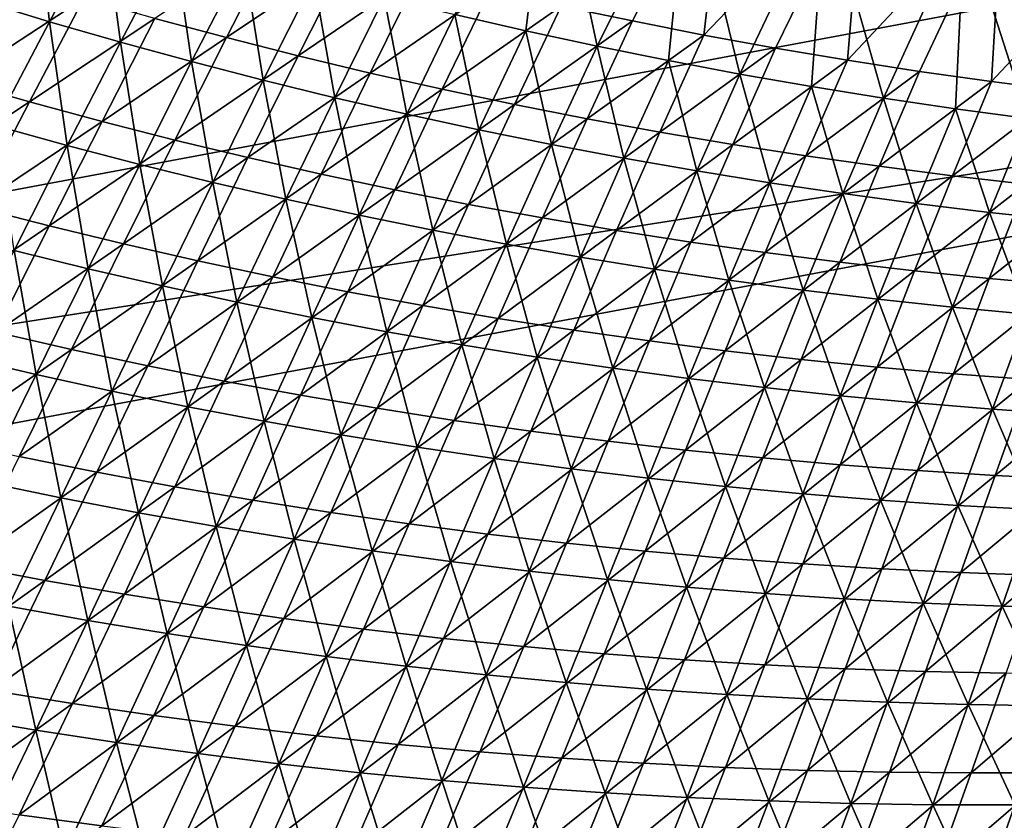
# Model space of a CAD drawing. Header units: metres. Extents: x 0 to 1400, y -1400 to 0.
# Tile 58 of 256: x 502 to 588, y -1258 to -1188. Entities that reach past the tile are written whole.
import ezdxf

# ---------------------------------------------------------------- set-up
doc = ezdxf.new("R2010")
doc.units = ezdxf.units.M

msp = doc.modelspace()

# ---------------------------------------------------------------- linework, layer by layer
at = {"layer": 'None'}
for points in [[(548.231812, -1171.614502, -477.256683), (546.079651, -1189.356323, -422.723541), (539.885437, -1187.936279, -422.708038)], [(552.293152, -1190.694702, -422.739166), (546.079651, -1189.356323, -422.723541), (548.231812, -1171.614502, -477.256683)], [(560.267334, -1174.662109, -477.035797), (552.293152, -1190.694702, -422.739166), (548.231812, -1171.614502, -477.256683)], [(563.626404, -1172.517944, -476.076355), (549.169983, -1187.180664, -421.722717), (555.395996, -1188.488525, -421.746185)], [(561.638489, -1189.713501, -421.769989), (563.626404, -1172.517944, -476.076355), (555.395996, -1188.488525, -421.746185)], [(575.587952, -1175.139648, -475.865173), (563.626404, -1172.517944, -476.076355), (561.638489, -1189.713501, -421.769989)], [(558.524902, -1191.951538, -422.754913), (552.293152, -1190.694702, -422.739166), (560.267334, -1174.662109, -477.035797)], [(564.773804, -1193.126831, -422.770782), (558.524902, -1191.951538, -422.754913), (560.267334, -1174.662109, -477.035797)], [(560.267334, -1174.662109, -477.035797), (572.269531, -1177.37207, -476.808685), (564.773804, -1193.126831, -422.770782)], [(567.896423, -1190.855469, -421.794128), (575.587952, -1175.139648, -475.865173), (561.638489, -1189.713501, -421.769989)], [(575.587952, -1175.139648, -475.865173), (567.896423, -1190.855469, -421.794128), (574.168823, -1191.914673, -421.818573)], [(587.716187, -1177.470337, -475.645538), (575.587952, -1175.139648, -475.865173), (574.168823, -1191.914673, -421.818573)], [(572.269531, -1177.37207, -476.808685), (571.038818, -1194.220703, -422.786774), (564.773804, -1193.126831, -422.770782)], [(571.038818, -1194.220703, -422.786774), (572.269531, -1177.37207, -476.808685), (577.318909, -1195.233276, -422.802826)], [(572.269531, -1177.37207, -476.808685), (584.387695, -1179.781372, -476.57312), (577.318909, -1195.233276, -422.802826)], [(587.716187, -1177.470337, -475.645538), (574.168823, -1191.914673, -421.818573), (580.454773, -1192.891113, -421.843323)], [(586.753174, -1193.784912, -421.868347), (587.716187, -1177.470337, -475.645538), (580.454773, -1192.891113, -421.843323)], [(600.10553, -1179.516602, -475.416046), (587.716187, -1177.470337, -475.645538), (586.753174, -1193.784912, -421.868347)], [(504.456238, -1188.550415, -394.222748), (498.284576, -1186.67981, -394.206085), (503.183777, -1177.69751, -422.618225)], [(504.456238, -1188.550415, -394.222748), (503.183777, -1177.69751, -422.618225), (509.240234, -1179.608887, -422.632782)], [(510.653168, -1190.336182, -394.239716), (504.456238, -1188.550415, -394.222748), (509.240234, -1179.608887, -422.632782)], [(510.653168, -1190.336182, -394.239716), (509.240234, -1179.608887, -422.632782), (515.322266, -1181.43811, -422.647491)], [(577.318909, -1195.233276, -422.802826), (584.387695, -1179.781372, -476.57312), (583.613037, -1196.164429, -422.819)], [(584.387695, -1179.781372, -476.57312), (589.920105, -1197.014404, -422.835236), (583.613037, -1196.164429, -422.819)], [(584.387695, -1179.781372, -476.57312), (596.603882, -1181.883301, -476.329926), (589.920105, -1197.014404, -422.835236)], [(593.06311, -1194.596191, -421.893677), (600.10553, -1179.516602, -475.416046), (586.753174, -1193.784912, -421.868347)], [(516.874268, -1192.037231, -394.256958), (510.653168, -1190.336182, -394.239716), (515.322266, -1181.43811, -422.647491)], [(519.91449, -1189.938843, -393.244629), (524.451782, -1181.118286, -421.632477), (513.671509, -1188.26355, -393.219025)], [(516.874268, -1192.037231, -394.256958), (515.322266, -1181.43811, -422.647491), (521.428894, -1183.185547, -422.662384)], [(519.91449, -1189.938843, -393.244629), (530.601135, -1182.758423, -421.65448), (524.451782, -1181.118286, -421.632477)], [(523.11853, -1193.653809, -394.274475), (516.874268, -1192.037231, -394.256958), (521.428894, -1183.185547, -422.662384)], [(526.179138, -1191.528687, -393.270691), (530.601135, -1182.758423, -421.65448), (519.91449, -1189.938843, -393.244629)], [(523.11853, -1193.653809, -394.274475), (521.428894, -1183.185547, -422.662384), (527.55896, -1184.850952, -422.67746)], [(536.771423, -1184.315552, -421.676849), (530.601135, -1182.758423, -421.65448), (526.179138, -1191.528687, -393.270691)], [(536.771423, -1184.315552, -421.676849), (526.179138, -1191.528687, -393.270691), (532.464294, -1193.033081, -393.297211)], [(542.961487, -1185.789673, -421.699585), (536.771423, -1184.315552, -421.676849), (532.464294, -1193.033081, -393.297211)], [(501.25589, -1184.656616, -393.16922), (496.386627, -1193.745239, -364.84024), (507.451538, -1186.502808, -393.193878)], [(529.384705, -1195.185913, -394.292236), (523.11853, -1193.653809, -394.274475), (527.55896, -1184.850952, -422.67746)], [(533.711487, -1186.434448, -422.692657), (529.384705, -1195.185913, -394.292236), (527.55896, -1184.850952, -422.67746)], [(542.961487, -1185.789673, -421.699585), (532.464294, -1193.033081, -393.297211), (538.768677, -1194.451904, -393.324158)], [(549.169983, -1187.180664, -421.722717), (542.961487, -1185.789673, -421.699585), (538.768677, -1194.451904, -393.324158)], [(496.386627, -1193.745239, -364.84024), (502.705658, -1195.546387, -364.868134), (507.451538, -1186.502808, -393.193878)], [(499.693176, -1197.623413, -365.881226), (498.284576, -1186.67981, -394.206085), (504.456238, -1188.550415, -394.222748)], [(507.451538, -1186.502808, -393.193878), (502.705658, -1195.546387, -364.868134), (513.671509, -1188.26355, -393.219025)], [(535.671875, -1196.633789, -394.310242), (529.384705, -1195.185913, -394.292236), (533.711487, -1186.434448, -422.692657)], [(539.885437, -1187.936279, -422.708038), (535.671875, -1196.633789, -394.310242), (533.711487, -1186.434448, -422.692657)], [(549.169983, -1187.180664, -421.722717), (538.768677, -1194.451904, -393.324158), (545.090942, -1195.785278, -393.351501)], [(555.395996, -1188.488525, -421.746185), (549.169983, -1187.180664, -421.722717), (545.090942, -1195.785278, -393.351501)], [(506.011627, -1199.362915, -365.899719), (499.693176, -1197.623413, -365.881226), (504.456238, -1188.550415, -394.222748)], [(502.705658, -1195.546387, -364.868134), (509.048615, -1197.259277, -364.896606), (513.671509, -1188.26355, -393.219025)], [(506.011627, -1199.362915, -365.899719), (504.456238, -1188.550415, -394.222748), (510.653168, -1190.336182, -394.239716)], [(509.048615, -1197.259277, -364.896606), (519.91449, -1189.938843, -393.244629), (513.671509, -1188.26355, -393.219025)], [(539.885437, -1187.936279, -422.708038), (541.978882, -1197.997437, -394.328461), (535.671875, -1196.633789, -394.310242)], [(546.079651, -1189.356323, -422.723541), (541.978882, -1197.997437, -394.328461), (539.885437, -1187.936279, -422.708038)], [(545.090942, -1195.785278, -393.351501), (551.429993, -1197.033203, -393.379242), (555.395996, -1188.488525, -421.746185)], [(551.429993, -1197.033203, -393.379242), (561.638489, -1189.713501, -421.769989), (555.395996, -1188.488525, -421.746185)], [(548.304626, -1199.2771, -394.346954), (541.978882, -1197.997437, -394.328461), (546.079651, -1189.356323, -422.723541)], [(548.304626, -1199.2771, -394.346954), (546.079651, -1189.356323, -422.723541), (552.293152, -1190.694702, -422.739166)], [(512.353821, -1201.014893, -365.918579), (506.011627, -1199.362915, -365.899719), (510.653168, -1190.336182, -394.239716)], [(515.414124, -1198.883911, -364.925598), (519.91449, -1189.938843, -393.244629), (509.048615, -1197.259277, -364.896606)], [(512.353821, -1201.014893, -365.918579), (510.653168, -1190.336182, -394.239716), (516.874268, -1192.037231, -394.256958)], [(515.414124, -1198.883911, -364.925598), (526.179138, -1191.528687, -393.270691), (519.91449, -1189.938843, -393.244629)], [(561.638489, -1189.713501, -421.769989), (551.429993, -1197.033203, -393.379242), (557.784851, -1198.196045, -393.407379)], [(567.896423, -1190.855469, -421.794128), (561.638489, -1189.713501, -421.769989), (557.784851, -1198.196045, -393.407379)], [(554.648071, -1200.473022, -394.365631), (548.304626, -1199.2771, -394.346954), (552.293152, -1190.694702, -422.739166)], [(554.648071, -1200.473022, -394.365631), (552.293152, -1190.694702, -422.739166), (558.524902, -1191.951538, -422.754913)], [(567.896423, -1190.855469, -421.794128), (557.784851, -1198.196045, -393.407379), (564.154541, -1199.273682, -393.435883)], [(574.168823, -1191.914673, -421.818573), (567.896423, -1190.855469, -421.794128), (564.154541, -1199.273682, -393.435883)], [(518.718689, -1202.57959, -365.937805), (512.353821, -1201.014893, -365.918579), (516.874268, -1192.037231, -394.256958)], [(521.800903, -1200.42041, -364.955048), (526.179138, -1191.528687, -393.270691), (515.414124, -1198.883911, -364.925598)], [(518.718689, -1202.57959, -365.937805), (516.874268, -1192.037231, -394.256958), (523.11853, -1193.653809, -394.274475)], [(532.464294, -1193.033081, -393.297211), (526.179138, -1191.528687, -393.270691), (521.800903, -1200.42041, -364.955048)], [(561.008057, -1201.585205, -394.384521), (554.648071, -1200.473022, -394.365631), (558.524902, -1191.951538, -422.754913)], [(561.008057, -1201.585205, -394.384521), (558.524902, -1191.951538, -422.754913), (564.773804, -1193.126831, -422.770782)], [(574.168823, -1191.914673, -421.818573), (564.154541, -1199.273682, -393.435883), (570.537903, -1200.266602, -393.464722)], [(580.454773, -1192.891113, -421.843323), (574.168823, -1191.914673, -421.818573), (570.537903, -1200.266602, -393.464722)], [(532.464294, -1193.033081, -393.297211), (521.800903, -1200.42041, -364.955048), (528.20752, -1201.869019, -364.985016)], [(538.768677, -1194.451904, -393.324158), (532.464294, -1193.033081, -393.297211), (528.20752, -1201.869019, -364.985016)], [(570.537903, -1200.266602, -393.464722), (576.93396, -1201.174683, -393.493896), (580.454773, -1192.891113, -421.843323)], [(576.93396, -1201.174683, -393.493896), (586.753174, -1193.784912, -421.868347), (580.454773, -1192.891113, -421.843323)], [(496.386627, -1193.745239, -364.84024), (491.504211, -1202.972168, -336.582092), (502.705658, -1195.546387, -364.868134)], [(525.10498, -1204.057129, -365.957367), (518.718689, -1202.57959, -365.937805), (523.11853, -1193.653809, -394.274475)], [(525.10498, -1204.057129, -365.957367), (523.11853, -1193.653809, -394.274475), (529.384705, -1195.185913, -394.292236)], [(567.383545, -1202.61377, -394.403625), (561.008057, -1201.585205, -394.384521), (564.773804, -1193.126831, -422.770782)], [(564.773804, -1193.126831, -422.770782), (571.038818, -1194.220703, -422.786774), (567.383545, -1202.61377, -394.403625)], [(586.753174, -1193.784912, -421.868347), (576.93396, -1201.174683, -393.493896), (583.341675, -1201.998169, -393.523376)], [(593.06311, -1194.596191, -421.893677), (586.753174, -1193.784912, -421.868347), (583.341675, -1201.998169, -393.523376)], [(538.768677, -1194.451904, -393.324158), (528.20752, -1201.869019, -364.985016), (534.63269, -1203.229492, -365.015442)], [(545.090942, -1195.785278, -393.351501), (538.768677, -1194.451904, -393.324158), (534.63269, -1203.229492, -365.015442)], [(571.038818, -1194.220703, -422.786774), (573.773438, -1203.55896, -394.422913), (567.383545, -1202.61377, -394.403625)], [(573.773438, -1203.55896, -394.422913), (571.038818, -1194.220703, -422.786774), (577.318909, -1195.233276, -422.802826)], [(593.06311, -1194.596191, -421.893677), (583.341675, -1201.998169, -393.523376), (589.76001, -1202.737427, -393.553192)], [(491.504211, -1202.972168, -336.582092), (497.952454, -1204.726074, -336.612457), (502.705658, -1195.546387, -364.868134)], [(502.705658, -1195.546387, -364.868134), (497.952454, -1204.726074, -336.612457), (509.048615, -1197.259277, -364.896606)], [(531.511658, -1205.447998, -365.977264), (525.10498, -1204.057129, -365.957367), (529.384705, -1195.185913, -394.292236)], [(535.671875, -1196.633789, -394.310242), (531.511658, -1205.447998, -365.977264), (529.384705, -1195.185913, -394.292236)], [(580.176636, -1204.420776, -394.442383), (573.773438, -1203.55896, -394.422913), (577.318909, -1195.233276, -422.802826)], [(577.318909, -1195.233276, -422.802826), (583.613037, -1196.164429, -422.819), (580.176636, -1204.420776, -394.442383)], [(534.63269, -1203.229492, -365.015442), (541.075073, -1204.501953, -365.046326), (545.090942, -1195.785278, -393.351501)], [(541.075073, -1204.501953, -365.046326), (551.429993, -1197.033203, -393.379242), (545.090942, -1195.785278, -393.351501)], [(583.613037, -1196.164429, -422.819), (586.592102, -1205.199585, -394.462036), (580.176636, -1204.420776, -394.442383)], [(583.613037, -1196.164429, -422.819), (589.920105, -1197.014404, -422.835236), (586.592102, -1205.199585, -394.462036)], [(497.952454, -1204.726074, -336.612457), (504.424255, -1206.388916, -336.643372), (509.048615, -1197.259277, -364.896606)], [(504.424255, -1206.388916, -336.643372), (515.414124, -1198.883911, -364.925598), (509.048615, -1197.259277, -364.896606)], [(535.671875, -1196.633789, -394.310242), (537.937622, -1206.752075, -365.997498), (531.511658, -1205.447998, -365.977264)], [(541.978882, -1197.997437, -394.328461), (537.937622, -1206.752075, -365.997498), (535.671875, -1196.633789, -394.310242)], [(551.429993, -1197.033203, -393.379242), (541.075073, -1204.501953, -365.046326), (547.533508, -1205.686768, -365.077606)], [(557.784851, -1198.196045, -393.407379), (551.429993, -1197.033203, -393.379242), (547.533508, -1205.686768, -365.077606)], [(586.592102, -1205.199585, -394.462036), (589.920105, -1197.014404, -422.835236), (593.018677, -1205.895386, -394.481842)], [(501.369598, -1208.518799, -337.647034), (499.693176, -1197.623413, -365.881226), (506.011627, -1199.362915, -365.899719)], [(544.381653, -1207.969849, -366.018036), (537.937622, -1206.752075, -365.997498), (541.978882, -1197.997437, -394.328461)], [(544.381653, -1207.969849, -366.018036), (541.978882, -1197.997437, -394.328461), (548.304626, -1199.2771, -394.346954)], [(557.784851, -1198.196045, -393.407379), (547.533508, -1205.686768, -365.077606), (554.006836, -1206.78418, -365.109314)], [(564.154541, -1199.273682, -393.435883), (557.784851, -1198.196045, -393.407379), (554.006836, -1206.78418, -365.109314)], [(510.918121, -1207.960815, -336.674866), (515.414124, -1198.883911, -364.925598), (504.424255, -1206.388916, -336.643372)], [(510.918121, -1207.960815, -336.674866), (521.800903, -1200.42041, -364.955048), (515.414124, -1198.883911, -364.925598)], [(507.838531, -1210.119141, -337.66748), (501.369598, -1208.518799, -337.647034), (506.011627, -1199.362915, -365.899719)], [(507.838531, -1210.119141, -337.66748), (506.011627, -1199.362915, -365.899719), (512.353821, -1201.014893, -365.918579)], [(550.842651, -1209.101563, -366.03891), (544.381653, -1207.969849, -366.018036), (548.304626, -1199.2771, -394.346954)], [(550.842651, -1209.101563, -366.03891), (548.304626, -1199.2771, -394.346954), (554.648071, -1200.473022, -394.365631)], [(564.154541, -1199.273682, -393.435883), (554.006836, -1206.78418, -365.109314), (560.494141, -1207.794312, -365.141418)], [(570.537903, -1200.266602, -393.464722), (564.154541, -1199.273682, -393.435883), (560.494141, -1207.794312, -365.141418)], [(521.800903, -1200.42041, -364.955048), (510.918121, -1207.960815, -336.674866), (517.432678, -1209.441772, -336.706879)], [(528.20752, -1201.869019, -364.985016), (521.800903, -1200.42041, -364.955048), (517.432678, -1209.441772, -336.706879)], [(557.31958, -1210.147217, -366.060059), (550.842651, -1209.101563, -366.03891), (554.648071, -1200.473022, -394.365631)], [(557.31958, -1210.147217, -366.060059), (554.648071, -1200.473022, -394.365631), (561.008057, -1201.585205, -394.384521)], [(560.494141, -1207.794312, -365.141418), (566.994263, -1208.717407, -365.17392), (570.537903, -1200.266602, -393.464722)], [(566.994263, -1208.717407, -365.17392), (576.93396, -1201.174683, -393.493896), (570.537903, -1200.266602, -393.464722)], [(514.329529, -1211.629517, -337.688354), (507.838531, -1210.119141, -337.66748), (512.353821, -1201.014893, -365.918579)], [(514.329529, -1211.629517, -337.688354), (512.353821, -1201.014893, -365.918579), (518.718689, -1202.57959, -365.937805)], [(563.811218, -1211.107178, -366.081482), (557.31958, -1210.147217, -366.060059), (561.008057, -1201.585205, -394.384521)], [(563.811218, -1211.107178, -366.081482), (561.008057, -1201.585205, -394.384521), (567.383545, -1202.61377, -394.403625)], [(576.93396, -1201.174683, -393.493896), (566.994263, -1208.717407, -365.17392), (573.506042, -1209.553711, -365.206757)], [(583.341675, -1201.998169, -393.523376), (576.93396, -1201.174683, -393.493896), (573.506042, -1209.553711, -365.206757)], [(528.20752, -1201.869019, -364.985016), (517.432678, -1209.441772, -336.706879), (523.966431, -1210.832031, -336.73941)], [(534.63269, -1203.229492, -365.015442), (528.20752, -1201.869019, -364.985016), (523.966431, -1210.832031, -336.73941)], [(583.341675, -1201.998169, -393.523376), (573.506042, -1209.553711, -365.206757), (580.028564, -1210.303589, -365.239929)], [(589.76001, -1202.737427, -393.553192), (583.341675, -1201.998169, -393.523376), (580.028564, -1210.303589, -365.239929)], [(520.841431, -1213.050049, -337.709656), (514.329529, -1211.629517, -337.688354), (518.718689, -1202.57959, -365.937805)], [(525.10498, -1204.057129, -365.957367), (520.841431, -1213.050049, -337.709656), (518.718689, -1202.57959, -365.937805)], [(523.966431, -1210.832031, -336.73941), (530.518005, -1212.131714, -336.772461), (534.63269, -1203.229492, -365.015442)], [(530.518005, -1212.131714, -336.772461), (541.075073, -1204.501953, -365.046326), (534.63269, -1203.229492, -365.015442)], [(570.316467, -1211.981567, -366.10321), (563.811218, -1211.107178, -366.081482), (567.383545, -1202.61377, -394.403625)], [(567.383545, -1202.61377, -394.403625), (573.773438, -1203.55896, -394.422913), (570.316467, -1211.981567, -366.10321)], [(589.76001, -1202.737427, -393.553192), (580.028564, -1210.303589, -365.239929), (586.560608, -1210.967163, -365.273438)], [(596.187988, -1203.392334, -393.583282), (589.76001, -1202.737427, -393.553192), (586.560608, -1210.967163, -365.273438)], [(586.560608, -1210.967163, -365.273438), (593.101135, -1211.5448, -365.307251), (596.187988, -1203.392334, -393.583282)], [(527.373047, -1214.381226, -337.731323), (520.841431, -1213.050049, -337.709656), (525.10498, -1204.057129, -365.957367)], [(531.511658, -1205.447998, -365.977264), (527.373047, -1214.381226, -337.731323), (525.10498, -1204.057129, -365.957367)], [(573.773438, -1203.55896, -394.422913), (576.834167, -1212.770752, -366.125214), (570.316467, -1211.981567, -366.10321)], [(576.834167, -1212.770752, -366.125214), (573.773438, -1203.55896, -394.422913), (580.176636, -1204.420776, -394.442383)], [(493.162445, -1214.046509, -308.432709), (504.424255, -1206.388916, -336.643372), (497.952454, -1204.726074, -336.612457)], [(541.075073, -1204.501953, -365.046326), (530.518005, -1212.131714, -336.772461), (537.085938, -1213.340942, -336.805969)], [(547.533508, -1205.686768, -365.077606), (541.075073, -1204.501953, -365.046326), (537.085938, -1213.340942, -336.805969)], [(583.36322, -1213.474854, -366.147461), (576.834167, -1212.770752, -366.125214), (580.176636, -1204.420776, -394.442383)], [(586.592102, -1205.199585, -394.462036), (583.36322, -1213.474854, -366.147461), (580.176636, -1204.420776, -394.442383)], [(531.511658, -1205.447998, -365.977264), (533.923279, -1215.623169, -337.753387), (527.373047, -1214.381226, -337.731323)], [(537.937622, -1206.752075, -365.997498), (533.923279, -1215.623169, -337.753387), (531.511658, -1205.447998, -365.977264)], [(547.533508, -1205.686768, -365.077606), (537.085938, -1213.340942, -336.805969), (543.669006, -1214.460083, -336.839935)], [(554.006836, -1206.78418, -365.109314), (547.533508, -1205.686768, -365.077606), (543.669006, -1214.460083, -336.839935)], [(583.36322, -1213.474854, -366.147461), (586.592102, -1205.199585, -394.462036), (589.902527, -1214.094116, -366.169952)], [(589.902527, -1214.094116, -366.169952), (586.592102, -1205.199585, -394.462036), (593.018677, -1205.895386, -394.481842)], [(493.162445, -1214.046509, -308.432709), (499.767853, -1215.657715, -308.465393), (504.424255, -1206.388916, -336.643372)], [(499.767853, -1215.657715, -308.465393), (510.918121, -1207.960815, -336.674866), (504.424255, -1206.388916, -336.643372)], [(540.490845, -1216.776367, -337.775818), (533.923279, -1215.623169, -337.753387), (537.937622, -1206.752075, -365.997498)], [(540.490845, -1216.776367, -337.775818), (537.937622, -1206.752075, -365.997498), (544.381653, -1207.969849, -366.018036)], [(554.006836, -1206.78418, -365.109314), (543.669006, -1214.460083, -336.839935), (550.266174, -1215.48938, -336.874329)], [(560.494141, -1207.794312, -365.141418), (554.006836, -1206.78418, -365.109314), (550.266174, -1215.48938, -336.874329)], [(503.296051, -1219.356689, -309.505188), (496.69574, -1217.809692, -309.483246), (501.369598, -1208.518799, -337.647034)], [(506.394867, -1217.174927, -308.498657), (510.918121, -1207.960815, -336.674866), (499.767853, -1215.657715, -308.465393)], [(503.296051, -1219.356689, -309.505188), (501.369598, -1208.518799, -337.647034), (507.838531, -1210.119141, -337.66748)], [(517.432678, -1209.441772, -336.706879), (510.918121, -1207.960815, -336.674866), (506.394867, -1217.174927, -308.498657)], [(547.074646, -1217.840942, -337.798645), (540.490845, -1216.776367, -337.775818), (544.381653, -1207.969849, -366.018036)], [(547.074646, -1217.840942, -337.798645), (544.381653, -1207.969849, -366.018036), (550.842651, -1209.101563, -366.03891)], [(550.266174, -1215.48938, -336.874329), (556.876221, -1216.429199, -336.90918), (560.494141, -1207.794312, -365.141418)], [(556.876221, -1216.429199, -336.90918), (566.994263, -1208.717407, -365.17392), (560.494141, -1207.794312, -365.141418)], [(553.673462, -1218.817383, -337.821777), (547.074646, -1217.840942, -337.798645), (550.842651, -1209.101563, -366.03891)], [(553.673462, -1218.817383, -337.821777), (550.842651, -1209.101563, -366.03891), (557.31958, -1210.147217, -366.060059)], [(566.994263, -1208.717407, -365.17392), (556.876221, -1216.429199, -336.90918), (563.498108, -1217.279907, -336.944397)], [(573.506042, -1209.553711, -365.206757), (566.994263, -1208.717407, -365.17392), (563.498108, -1217.279907, -336.944397)], [(509.917847, -1220.810791, -309.527618), (503.296051, -1219.356689, -309.505188), (507.838531, -1210.119141, -337.66748)], [(517.432678, -1209.441772, -336.706879), (506.394867, -1217.174927, -308.498657), (513.04187, -1218.598511, -308.532471)], [(509.917847, -1220.810791, -309.527618), (507.838531, -1210.119141, -337.66748), (514.329529, -1211.629517, -337.688354)], [(523.966431, -1210.832031, -336.73941), (517.432678, -1209.441772, -336.706879), (513.04187, -1218.598511, -308.532471)], [(560.286194, -1219.705933, -337.845276), (553.673462, -1218.817383, -337.821777), (557.31958, -1210.147217, -366.060059)], [(560.286194, -1219.705933, -337.845276), (557.31958, -1210.147217, -366.060059), (563.811218, -1211.107178, -366.081482)], [(573.506042, -1209.553711, -365.206757), (563.498108, -1217.279907, -336.944397), (570.130615, -1218.04187, -336.980011)], [(580.028564, -1210.303589, -365.239929), (573.506042, -1209.553711, -365.206757), (570.130615, -1218.04187, -336.980011)], [(513.04187, -1218.598511, -308.532471), (519.707458, -1219.928711, -308.566833), (523.966431, -1210.832031, -336.73941)], [(519.707458, -1219.928711, -308.566833), (530.518005, -1212.131714, -336.772461), (523.966431, -1210.832031, -336.73941)], [(566.911621, -1220.506836, -337.86911), (560.286194, -1219.705933, -337.845276), (563.811218, -1211.107178, -366.081482)], [(566.911621, -1220.506836, -337.86911), (563.811218, -1211.107178, -366.081482), (570.316467, -1211.981567, -366.10321)], [(580.028564, -1210.303589, -365.239929), (570.130615, -1218.04187, -336.980011), (576.772644, -1218.71521, -337.015961)], [(586.560608, -1210.967163, -365.273438), (580.028564, -1210.303589, -365.239929), (576.772644, -1218.71521, -337.015961)], [(576.772644, -1218.71521, -337.015961), (583.423035, -1219.300537, -337.052307), (586.560608, -1210.967163, -365.273438)], [(583.423035, -1219.300537, -337.052307), (593.101135, -1211.5448, -365.307251), (586.560608, -1210.967163, -365.273438)], [(516.559875, -1222.172363, -309.550446), (509.917847, -1220.810791, -309.527618), (514.329529, -1211.629517, -337.688354)], [(516.559875, -1222.172363, -309.550446), (514.329529, -1211.629517, -337.688354), (520.841431, -1213.050049, -337.709656)], [(573.548584, -1221.220459, -337.89328), (566.911621, -1220.506836, -337.86911), (570.316467, -1211.981567, -366.10321)], [(570.316467, -1211.981567, -366.10321), (576.834167, -1212.770752, -366.125214), (573.548584, -1221.220459, -337.89328)], [(583.423035, -1219.300537, -337.052307), (590.08075, -1219.798096, -337.088928), (593.101135, -1211.5448, -365.307251)], [(530.518005, -1212.131714, -336.772461), (519.707458, -1219.928711, -308.566833), (526.390015, -1221.165771, -308.601715)], [(537.085938, -1213.340942, -336.805969), (530.518005, -1212.131714, -336.772461), (526.390015, -1221.165771, -308.601715)], [(576.834167, -1212.770752, -366.125214), (580.195923, -1221.847168, -337.917755), (573.548584, -1221.220459, -337.89328)], [(583.36322, -1213.474854, -366.147461), (580.195923, -1221.847168, -337.917755), (576.834167, -1212.770752, -366.125214)], [(523.220947, -1223.441772, -309.57373), (516.559875, -1222.172363, -309.550446), (520.841431, -1213.050049, -337.709656)], [(527.373047, -1214.381226, -337.731323), (523.220947, -1223.441772, -309.57373), (520.841431, -1213.050049, -337.709656)], [(537.085938, -1213.340942, -336.805969), (526.390015, -1221.165771, -308.601715), (533.088074, -1222.309814, -308.637115)], [(543.669006, -1214.460083, -336.839935), (537.085938, -1213.340942, -336.805969), (533.088074, -1222.309814, -308.637115)], [(580.195923, -1221.847168, -337.917755), (583.36322, -1213.474854, -366.147461), (586.852478, -1222.387085, -337.942535)], [(586.852478, -1222.387085, -337.942535), (583.36322, -1213.474854, -366.147461), (589.902527, -1214.094116, -366.169952)], [(527.373047, -1214.381226, -337.731323), (529.899841, -1224.619629, -309.597382), (523.220947, -1223.441772, -309.57373)], [(533.923279, -1215.623169, -337.753387), (529.899841, -1224.619629, -309.597382), (527.373047, -1214.381226, -337.731323)], [(543.669006, -1214.460083, -336.839935), (533.088074, -1222.309814, -308.637115), (539.800415, -1223.361328, -308.672974)], [(550.266174, -1215.48938, -336.874329), (543.669006, -1214.460083, -336.839935), (539.800415, -1223.361328, -308.672974)], [(593.51709, -1222.84082, -337.96759), (586.852478, -1222.387085, -337.942535), (589.902527, -1214.094116, -366.169952)], [(495.048523, -1225.070557, -280.367249), (506.394867, -1217.174927, -308.498657), (499.767853, -1215.657715, -308.465393)], [(536.595337, -1225.706055, -309.62146), (529.899841, -1224.619629, -309.597382), (533.923279, -1215.623169, -337.753387)], [(536.595337, -1225.706055, -309.62146), (533.923279, -1215.623169, -337.753387), (540.490845, -1216.776367, -337.775818)], [(539.800415, -1223.361328, -308.672974), (546.525757, -1224.320557, -308.70929), (550.266174, -1215.48938, -336.874329)], [(546.525757, -1224.320557, -308.70929), (556.876221, -1216.429199, -336.90918), (550.266174, -1215.48938, -336.874329)], [(543.306213, -1226.70166, -309.645935), (536.595337, -1225.706055, -309.62146), (540.490845, -1216.776367, -337.775818)], [(543.306213, -1226.70166, -309.645935), (540.490845, -1216.776367, -337.775818), (547.074646, -1217.840942, -337.798645)], [(556.876221, -1216.429199, -336.90918), (546.525757, -1224.320557, -308.70929), (553.262939, -1225.188232, -308.746033)], [(563.498108, -1217.279907, -336.944397), (556.876221, -1216.429199, -336.90918), (553.262939, -1225.188232, -308.746033)], [(501.812378, -1226.532104, -280.401611), (506.394867, -1217.174927, -308.498657), (495.048523, -1225.070557, -280.367249)], [(498.693268, -1228.735107, -281.42865), (496.69574, -1217.809692, -309.483246), (503.296051, -1219.356689, -309.505188)], [(513.04187, -1218.598511, -308.532471), (506.394867, -1217.174927, -308.498657), (501.812378, -1226.532104, -280.401611)], [(550.031311, -1227.606812, -309.670776), (543.306213, -1226.70166, -309.645935), (547.074646, -1217.840942, -337.798645)], [(550.031311, -1227.606812, -309.670776), (547.074646, -1217.840942, -337.798645), (553.673462, -1218.817383, -337.821777)], [(563.498108, -1217.279907, -336.944397), (553.262939, -1225.188232, -308.746033), (560.010864, -1225.964478, -308.783203)], [(570.130615, -1218.04187, -336.980011), (563.498108, -1217.279907, -336.944397), (560.010864, -1225.964478, -308.783203)], [(508.595642, -1227.897217, -280.436584), (513.04187, -1218.598511, -308.532471), (501.812378, -1226.532104, -280.401611)], [(513.04187, -1218.598511, -308.532471), (508.595642, -1227.897217, -280.436584), (519.707458, -1219.928711, -308.566833)], [(556.769348, -1228.421753, -309.696014), (550.031311, -1227.606812, -309.670776), (553.673462, -1218.817383, -337.821777)], [(556.769348, -1228.421753, -309.696014), (553.673462, -1218.817383, -337.821777), (560.286194, -1219.705933, -337.845276)], [(570.130615, -1218.04187, -336.980011), (560.010864, -1225.964478, -308.783203), (566.76825, -1226.649902, -308.82077)], [(576.772644, -1218.71521, -337.015961), (570.130615, -1218.04187, -336.980011), (566.76825, -1226.649902, -308.82077)], [(566.76825, -1226.649902, -308.82077), (573.533936, -1227.244873, -308.858734), (576.772644, -1218.71521, -337.015961)], [(573.533936, -1227.244873, -308.858734), (583.423035, -1219.300537, -337.052307), (576.772644, -1218.71521, -337.015961)], [(505.449463, -1230.131714, -281.452179), (498.693268, -1228.735107, -281.42865), (503.296051, -1219.356689, -309.505188)], [(505.449463, -1230.131714, -281.452179), (503.296051, -1219.356689, -309.505188), (509.917847, -1220.810791, -309.527618)], [(563.519104, -1229.147095, -309.721588), (556.769348, -1228.421753, -309.696014), (560.286194, -1219.705933, -337.845276)], [(563.519104, -1229.147095, -309.721588), (560.286194, -1219.705933, -337.845276), (566.911621, -1220.506836, -337.86911)], [(573.533936, -1227.244873, -308.858734), (580.306702, -1227.749878, -308.897034), (583.423035, -1219.300537, -337.052307)], [(580.306702, -1227.749878, -308.897034), (590.08075, -1219.798096, -337.088928), (583.423035, -1219.300537, -337.052307)], [(519.707458, -1219.928711, -308.566833), (508.595642, -1227.897217, -280.436584), (515.396729, -1229.166138, -280.472076)], [(526.390015, -1221.165771, -308.601715), (519.707458, -1219.928711, -308.566833), (515.396729, -1229.166138, -280.472076)], [(570.279358, -1229.783081, -309.747498), (563.519104, -1229.147095, -309.721588), (566.911621, -1220.506836, -337.86911)], [(570.279358, -1229.783081, -309.747498), (566.911621, -1220.506836, -337.86911), (573.548584, -1221.220459, -337.89328)], [(580.306702, -1227.749878, -308.897034), (587.08551, -1228.165161, -308.935669), (590.08075, -1219.798096, -337.088928)], [(587.08551, -1228.165161, -308.935669), (596.744629, -1220.20813, -337.125885), (590.08075, -1219.798096, -337.088928)], [(596.744629, -1220.20813, -337.125885), (587.08551, -1228.165161, -308.935669), (593.86908, -1228.491333, -308.97464)], [(512.22522, -1231.433105, -281.476166), (505.449463, -1230.131714, -281.452179), (509.917847, -1220.810791, -309.527618)], [(516.559875, -1222.172363, -309.550446), (512.22522, -1231.433105, -281.476166), (509.917847, -1220.810791, -309.527618)], [(526.390015, -1221.165771, -308.601715), (515.396729, -1229.166138, -280.472076), (522.213989, -1230.339233, -280.508087)], [(533.088074, -1222.309814, -308.637115), (526.390015, -1221.165771, -308.601715), (522.213989, -1230.339233, -280.508087)], [(577.049011, -1230.330078, -309.773743), (570.279358, -1229.783081, -309.747498), (573.548584, -1221.220459, -337.89328)], [(573.548584, -1221.220459, -337.89328), (580.195923, -1221.847168, -337.917755), (577.049011, -1230.330078, -309.773743)], [(519.019348, -1232.639648, -281.50058), (512.22522, -1231.433105, -281.476166), (516.559875, -1222.172363, -309.550446)], [(523.220947, -1223.441772, -309.57373), (519.019348, -1232.639648, -281.50058), (516.559875, -1222.172363, -309.550446)], [(533.088074, -1222.309814, -308.637115), (522.213989, -1230.339233, -280.508087), (529.045837, -1231.41687, -280.544617)], [(539.800415, -1223.361328, -308.672974), (533.088074, -1222.309814, -308.637115), (529.045837, -1231.41687, -280.544617)], [(577.049011, -1230.330078, -309.773743), (580.195923, -1221.847168, -337.917755), (583.82666, -1230.788696, -309.800323)], [(583.82666, -1230.788696, -309.800323), (580.195923, -1221.847168, -337.917755), (586.852478, -1222.387085, -337.942535)], [(590.611267, -1231.15918, -309.82724), (583.82666, -1230.788696, -309.800323), (586.852478, -1222.387085, -337.942535)], [(586.852478, -1222.387085, -337.942535), (593.51709, -1222.84082, -337.96759), (590.611267, -1231.15918, -309.82724)], [(523.220947, -1223.441772, -309.57373), (525.830505, -1233.751953, -281.525421), (519.019348, -1232.639648, -281.50058)], [(529.899841, -1224.619629, -309.597382), (525.830505, -1233.751953, -281.525421), (523.220947, -1223.441772, -309.57373)], [(529.045837, -1231.41687, -280.544617), (535.890991, -1232.399414, -280.581635), (539.800415, -1223.361328, -308.672974)], [(535.890991, -1232.399414, -280.581635), (546.525757, -1224.320557, -308.70929), (539.800415, -1223.361328, -308.672974)], [(532.657471, -1234.770386, -281.550629), (525.830505, -1233.751953, -281.525421), (529.899841, -1224.619629, -309.597382)], [(532.657471, -1234.770386, -281.550629), (529.899841, -1224.619629, -309.597382), (536.595337, -1225.706055, -309.62146)], [(546.525757, -1224.320557, -308.70929), (535.890991, -1232.399414, -280.581635), (542.748108, -1233.287476, -280.619141)], [(553.262939, -1225.188232, -308.746033), (546.525757, -1224.320557, -308.70929), (542.748108, -1233.287476, -280.619141)], [(539.498962, -1235.695679, -281.576263), (532.657471, -1234.770386, -281.550629), (536.595337, -1225.706055, -309.62146)], [(539.498962, -1235.695679, -281.576263), (536.595337, -1225.706055, -309.62146), (543.306213, -1226.70166, -309.645935)], [(553.262939, -1225.188232, -308.746033), (542.748108, -1233.287476, -280.619141), (549.616089, -1234.081543, -280.657043)], [(560.010864, -1225.964478, -308.783203), (553.262939, -1225.188232, -308.746033), (549.616089, -1234.081543, -280.657043)], [(497.138397, -1236.038574, -252.386536), (508.595642, -1227.897217, -280.436584), (501.812378, -1226.532104, -280.401611)], [(560.010864, -1225.964478, -308.783203), (549.616089, -1234.081543, -280.657043), (556.49353, -1234.782104, -280.695404)], [(566.76825, -1226.649902, -308.82077), (560.010864, -1225.964478, -308.783203), (556.49353, -1234.782104, -280.695404)], [(546.35376, -1236.528076, -281.602295), (539.498962, -1235.695679, -281.576263), (543.306213, -1226.70166, -309.645935)], [(546.35376, -1236.528076, -281.602295), (543.306213, -1226.70166, -309.645935), (550.031311, -1227.606812, -309.670776)], [(556.49353, -1234.782104, -280.695404), (563.379272, -1235.389648, -280.734161), (566.76825, -1226.649902, -308.82077)], [(563.379272, -1235.389648, -280.734161), (573.533936, -1227.244873, -308.858734), (566.76825, -1226.649902, -308.82077)], [(563.379272, -1235.389648, -280.734161), (570.272095, -1235.904785, -280.773315), (573.533936, -1227.244873, -308.858734)], [(570.272095, -1235.904785, -280.773315), (580.306702, -1227.749878, -308.897034), (573.533936, -1227.244873, -308.858734)], [(504.060608, -1237.344604, -252.42189), (508.595642, -1227.897217, -280.436584), (497.138397, -1236.038574, -252.386536)], [(515.396729, -1229.166138, -280.472076), (508.595642, -1227.897217, -280.436584), (504.060608, -1237.344604, -252.42189)], [(553.22052, -1237.268188, -281.628662), (546.35376, -1236.528076, -281.602295), (550.031311, -1227.606812, -309.670776)], [(553.22052, -1237.268188, -281.628662), (550.031311, -1227.606812, -309.670776), (556.769348, -1228.421753, -309.696014)], [(570.272095, -1235.904785, -280.773315), (577.170715, -1236.327881, -280.812805), (580.306702, -1227.749878, -308.897034)], [(577.170715, -1236.327881, -280.812805), (587.08551, -1228.165161, -308.935669), (580.306702, -1227.749878, -308.897034)], [(587.08551, -1228.165161, -308.935669), (577.170715, -1236.327881, -280.812805), (584.073853, -1236.659668, -280.852661)], [(593.86908, -1228.491333, -308.97464), (587.08551, -1228.165161, -308.935669), (584.073853, -1236.659668, -280.852661)], [(500.890228, -1239.60083, -253.458725), (498.693268, -1228.735107, -281.42865), (505.449463, -1230.131714, -281.452179)], [(515.396729, -1229.166138, -280.472076), (504.060608, -1237.344604, -252.42189), (510.999939, -1238.551758, -252.457809)], [(522.213989, -1230.339233, -280.508087), (515.396729, -1229.166138, -280.472076), (510.999939, -1238.551758, -252.457809)], [(560.098022, -1237.916382, -281.655426), (553.22052, -1237.268188, -281.628662), (556.769348, -1228.421753, -309.696014)], [(560.098022, -1237.916382, -281.655426), (556.769348, -1228.421753, -309.696014), (563.519104, -1229.147095, -309.721588)], [(566.985046, -1238.473389, -281.682526), (560.098022, -1237.916382, -281.655426), (563.519104, -1229.147095, -309.721588)], [(570.279358, -1229.783081, -309.747498), (566.985046, -1238.473389, -281.682526), (563.519104, -1229.147095, -309.721588)], [(584.073853, -1236.659668, -280.852661), (590.98053, -1236.900513, -280.892822), (593.86908, -1228.491333, -308.97464)], [(573.88031, -1238.939453, -281.70993), (566.985046, -1238.473389, -281.682526), (570.279358, -1229.783081, -309.747498)], [(577.049011, -1230.330078, -309.773743), (573.88031, -1238.939453, -281.70993), (570.279358, -1229.783081, -309.747498)], [(507.802399, -1240.841431, -253.48317), (500.890228, -1239.60083, -253.458725), (505.449463, -1230.131714, -281.452179)], [(507.802399, -1240.841431, -253.48317), (505.449463, -1230.131714, -281.452179), (512.22522, -1231.433105, -281.476166)], [(522.213989, -1230.339233, -280.508087), (510.999939, -1238.551758, -252.457809), (517.954651, -1239.6604, -252.494232)], [(529.045837, -1231.41687, -280.544617), (522.213989, -1230.339233, -280.508087), (517.954651, -1239.6604, -252.494232)], [(573.88031, -1238.939453, -281.70993), (577.049011, -1230.330078, -309.773743), (580.782471, -1239.315186, -281.737701)], [(580.782471, -1239.315186, -281.737701), (577.049011, -1230.330078, -309.773743), (583.82666, -1230.788696, -309.800323)], [(587.690369, -1239.601196, -281.765778), (580.782471, -1239.315186, -281.737701), (583.82666, -1230.788696, -309.800323)], [(587.690369, -1239.601196, -281.765778), (583.82666, -1230.788696, -309.800323), (590.611267, -1231.15918, -309.82724)], [(514.732178, -1241.984497, -253.508041), (507.802399, -1240.841431, -253.48317), (512.22522, -1231.433105, -281.476166)], [(519.019348, -1232.639648, -281.50058), (514.732178, -1241.984497, -253.508041), (512.22522, -1231.433105, -281.476166)], [(517.954651, -1239.6604, -252.494232), (524.923035, -1240.670898, -252.531174), (529.045837, -1231.41687, -280.544617)], [(524.923035, -1240.670898, -252.531174), (535.890991, -1232.399414, -280.581635), (529.045837, -1231.41687, -280.544617)], [(594.602661, -1239.797729, -281.794159), (587.690369, -1239.601196, -281.765778), (590.611267, -1231.15918, -309.82724)], [(519.019348, -1232.639648, -281.50058), (521.678284, -1243.030762, -253.533325), (514.732178, -1241.984497, -253.508041)], [(525.830505, -1233.751953, -281.525421), (521.678284, -1243.030762, -253.533325), (519.019348, -1232.639648, -281.50058)], [(535.890991, -1232.399414, -280.581635), (524.923035, -1240.670898, -252.531174), (531.903809, -1241.583984, -252.568588)], [(542.748108, -1233.287476, -280.619141), (535.890991, -1232.399414, -280.581635), (531.903809, -1241.583984, -252.568588)], [(542.748108, -1233.287476, -280.619141), (531.903809, -1241.583984, -252.568588), (538.895508, -1242.400146, -252.606476)], [(549.616089, -1234.081543, -280.657043), (542.748108, -1233.287476, -280.619141), (538.895508, -1242.400146, -252.606476)], [(528.639404, -1243.980591, -253.559006), (521.678284, -1243.030762, -253.533325), (525.830505, -1233.751953, -281.525421)], [(525.830505, -1233.751953, -281.525421), (532.657471, -1234.770386, -281.550629), (528.639404, -1243.980591, -253.559006)], [(549.616089, -1234.081543, -280.657043), (538.895508, -1242.400146, -252.606476), (545.896912, -1243.119873, -252.644806)], [(556.49353, -1234.782104, -280.695404), (549.616089, -1234.081543, -280.657043), (545.896912, -1243.119873, -252.644806)], [(532.657471, -1234.770386, -281.550629), (535.614258, -1244.834839, -253.585083), (528.639404, -1243.980591, -253.559006)], [(535.614258, -1244.834839, -253.585083), (532.657471, -1234.770386, -281.550629), (539.498962, -1235.695679, -281.576263)], [(552.906738, -1243.744019, -252.683548), (556.49353, -1234.782104, -280.695404), (545.896912, -1243.119873, -252.644806)], [(563.379272, -1235.389648, -280.734161), (556.49353, -1234.782104, -280.695404), (552.906738, -1243.744019, -252.683548)], [(492.340607, -1245.700562, -224.456207), (504.060608, -1237.344604, -252.42189), (497.138397, -1236.038574, -252.386536)], [(542.60144, -1245.593872, -253.611526), (535.614258, -1244.834839, -253.585083), (539.498962, -1235.695679, -281.576263)], [(542.60144, -1245.593872, -253.611526), (539.498962, -1235.695679, -281.576263), (546.35376, -1236.528076, -281.602295)], [(552.906738, -1243.744019, -252.683548), (559.923645, -1244.273071, -252.722687), (563.379272, -1235.389648, -280.734161)], [(559.923645, -1244.273071, -252.722687), (570.272095, -1235.904785, -280.773315), (563.379272, -1235.389648, -280.734161)], [(559.923645, -1244.273071, -252.722687), (566.946289, -1244.707642, -252.762207), (570.272095, -1235.904785, -280.773315)], [(566.946289, -1244.707642, -252.762207), (577.170715, -1236.327881, -280.812805), (570.272095, -1235.904785, -280.773315)], [(549.599731, -1246.258423, -253.638336), (542.60144, -1245.593872, -253.611526), (546.35376, -1236.528076, -281.602295)], [(549.599731, -1246.258423, -253.638336), (546.35376, -1236.528076, -281.602295), (553.22052, -1237.268188, -281.628662)], [(577.170715, -1236.327881, -280.812805), (566.946289, -1244.707642, -252.762207), (573.973511, -1245.04834, -252.802078)], [(584.073853, -1236.659668, -280.852661), (577.170715, -1236.327881, -280.812805), (573.973511, -1245.04834, -252.802078)], [(573.973511, -1245.04834, -252.802078), (581.003906, -1245.295898, -252.8423), (584.073853, -1236.659668, -280.852661)], [(581.003906, -1245.295898, -252.8423), (590.98053, -1236.900513, -280.892822), (584.073853, -1236.659668, -280.852661)], [(581.003906, -1245.295898, -252.8423), (588.036316, -1245.450684, -252.882828), (590.98053, -1236.900513, -280.892822)], [(504.060608, -1237.344604, -252.42189), (492.340607, -1245.700562, -224.456207), (499.403442, -1246.947632, -224.491226)], [(510.999939, -1238.551758, -252.457809), (504.060608, -1237.344604, -252.42189), (499.403442, -1246.947632, -224.491226)], [(556.607727, -1246.829102, -253.665497), (549.599731, -1246.258423, -253.638336), (553.22052, -1237.268188, -281.628662)], [(556.607727, -1246.829102, -253.665497), (553.22052, -1237.268188, -281.628662), (560.098022, -1237.916382, -281.655426)], [(510.999939, -1238.551758, -252.457809), (499.403442, -1246.947632, -224.491226), (506.482758, -1248.093018, -224.526794)], [(517.954651, -1239.6604, -252.494232), (510.999939, -1238.551758, -252.457809), (506.482758, -1248.093018, -224.526794)], [(563.624207, -1247.306274, -253.692993), (556.607727, -1246.829102, -253.665497), (560.098022, -1237.916382, -281.655426)], [(563.624207, -1247.306274, -253.692993), (560.098022, -1237.916382, -281.655426), (566.985046, -1238.473389, -281.682526)], [(570.647766, -1247.690674, -253.720825), (563.624207, -1247.306274, -253.692993), (566.985046, -1238.473389, -281.682526)], [(573.88031, -1238.939453, -281.70993), (570.647766, -1247.690674, -253.720825), (566.985046, -1238.473389, -281.682526)], [(570.647766, -1247.690674, -253.720825), (573.88031, -1238.939453, -281.70993), (577.677185, -1247.98291, -253.748978)], [(577.677185, -1247.98291, -253.748978), (573.88031, -1238.939453, -281.70993), (580.782471, -1239.315186, -281.737701)], [(584.711121, -1248.183594, -253.777435), (577.677185, -1247.98291, -253.748978), (580.782471, -1239.315186, -281.737701)], [(584.711121, -1248.183594, -253.777435), (580.782471, -1239.315186, -281.737701), (587.690369, -1239.601196, -281.765778)], [(503.256653, -1250.406006, -225.569565), (496.206421, -1249.226074, -225.545517), (500.890228, -1239.60083, -253.458725)], [(507.802399, -1240.841431, -253.48317), (503.256653, -1250.406006, -225.569565), (500.890228, -1239.60083, -253.458725)], [(506.482758, -1248.093018, -224.526794), (513.576721, -1249.137207, -224.562866), (517.954651, -1239.6604, -252.494232)], [(513.576721, -1249.137207, -224.562866), (524.923035, -1240.670898, -252.531174), (517.954651, -1239.6604, -252.494232)], [(591.74823, -1248.293213, -253.806168), (584.711121, -1248.183594, -253.777435), (587.690369, -1239.601196, -281.765778)], [(591.74823, -1248.293213, -253.806168), (587.690369, -1239.601196, -281.765778), (594.602661, -1239.797729, -281.794159)], [(510.323883, -1251.485718, -225.594009), (503.256653, -1250.406006, -225.569565), (507.802399, -1240.841431, -253.48317)], [(514.732178, -1241.984497, -253.508041), (510.323883, -1251.485718, -225.594009), (507.802399, -1240.841431, -253.48317)], [(524.923035, -1240.670898, -252.531174), (513.576721, -1249.137207, -224.562866), (520.683533, -1250.080811, -224.599426)], [(531.903809, -1241.583984, -252.568588), (524.923035, -1240.670898, -252.531174), (520.683533, -1250.080811, -224.599426)], [(514.732178, -1241.984497, -253.508041), (517.406738, -1252.46582, -225.618866), (510.323883, -1251.485718, -225.594009)], [(521.678284, -1243.030762, -253.533325), (517.406738, -1252.46582, -225.618866), (514.732178, -1241.984497, -253.508041)], [(531.903809, -1241.583984, -252.568588), (520.683533, -1250.080811, -224.599426), (527.801697, -1250.924316, -224.636459)], [(538.895508, -1242.400146, -252.606476), (531.903809, -1241.583984, -252.568588), (527.801697, -1250.924316, -224.636459)], [(538.895508, -1242.400146, -252.606476), (527.801697, -1250.924316, -224.636459), (534.929932, -1251.668579, -224.67395)], [(545.896912, -1243.119873, -252.644806), (538.895508, -1242.400146, -252.606476), (534.929932, -1251.668579, -224.67395)], [(524.503845, -1253.34729, -225.644104), (517.406738, -1252.46582, -225.618866), (521.678284, -1243.030762, -253.533325)], [(524.503845, -1253.34729, -225.644104), (521.678284, -1243.030762, -253.533325), (528.639404, -1243.980591, -253.559006)], [(534.929932, -1251.668579, -224.67395), (542.066772, -1252.314209, -224.711853), (545.896912, -1243.119873, -252.644806)], [(542.066772, -1252.314209, -224.711853), (552.906738, -1243.744019, -252.683548), (545.896912, -1243.119873, -252.644806)], [(549.210999, -1252.861938, -224.750168), (552.906738, -1243.744019, -252.683548), (542.066772, -1252.314209, -224.711853)], [(552.906738, -1243.744019, -252.683548), (549.210999, -1252.861938, -224.750168), (559.923645, -1244.273071, -252.722687)], [(531.613831, -1254.130615, -225.669724), (524.503845, -1253.34729, -225.644104), (528.639404, -1243.980591, -253.559006)], [(528.639404, -1243.980591, -253.559006), (535.614258, -1244.834839, -253.585083), (531.613831, -1254.130615, -225.669724)], [(549.210999, -1252.861938, -224.750168), (556.361084, -1253.3125, -224.788879), (559.923645, -1244.273071, -252.722687)], [(559.923645, -1244.273071, -252.722687), (556.361084, -1253.3125, -224.788879), (566.946289, -1244.707642, -252.762207)], [(535.614258, -1244.834839, -253.585083), (538.735413, -1254.816406, -225.695694), (531.613831, -1254.130615, -225.669724)], [(538.735413, -1254.816406, -225.695694), (535.614258, -1244.834839, -253.585083), (542.60144, -1245.593872, -253.611526)], [(566.946289, -1244.707642, -252.762207), (556.361084, -1253.3125, -224.788879), (563.515808, -1253.666504, -224.827957)], [(573.973511, -1245.04834, -252.802078), (566.946289, -1244.707642, -252.762207), (563.515808, -1253.666504, -224.827957)], [(563.515808, -1253.666504, -224.827957), (570.673706, -1253.924683, -224.867371), (573.973511, -1245.04834, -252.802078)], [(570.673706, -1253.924683, -224.867371), (581.003906, -1245.295898, -252.8423), (573.973511, -1245.04834, -252.802078)], [(577.833435, -1254.087891, -224.907104), (581.003906, -1245.295898, -252.8423), (570.673706, -1253.924683, -224.867371)], [(581.003906, -1245.295898, -252.8423), (577.833435, -1254.087891, -224.907104), (588.036316, -1245.450684, -252.882828)], [(577.833435, -1254.087891, -224.907104), (584.993896, -1254.156738, -224.947144), (588.036316, -1245.450684, -252.882828)], [(588.036316, -1245.450684, -252.882828), (584.993896, -1254.156738, -224.947144), (595.06958, -1245.51355, -252.92366)], [(595.06958, -1245.51355, -252.92366), (584.993896, -1254.156738, -224.947144), (592.153809, -1254.131836, -224.987488)], [(545.867126, -1255.405396, -225.722031), (538.735413, -1254.816406, -225.695694), (542.60144, -1245.593872, -253.611526)], [(545.867126, -1255.405396, -225.722031), (542.60144, -1245.593872, -253.611526), (549.599731, -1246.258423, -253.638336)], [(553.00769, -1255.898438, -225.748703), (545.867126, -1255.405396, -225.722031), (549.599731, -1246.258423, -253.638336)], [(553.00769, -1255.898438, -225.748703), (549.599731, -1246.258423, -253.638336), (556.607727, -1246.829102, -253.665497)], [(506.482758, -1248.093018, -224.526794), (499.403442, -1246.947632, -224.491226), (494.59079, -1256.712891, -196.647598)], [(560.15564, -1256.295898, -225.775711), (553.00769, -1255.898438, -225.748703), (556.607727, -1246.829102, -253.665497)], [(563.624207, -1247.306274, -253.692993), (560.15564, -1256.295898, -225.775711), (556.607727, -1246.829102, -253.665497)], [(494.59079, -1256.712891, -196.647598), (501.810852, -1257.797241, -196.682022), (506.482758, -1248.093018, -224.526794)], [(501.810852, -1257.797241, -196.682022), (513.576721, -1249.137207, -224.562866), (506.482758, -1248.093018, -224.526794)], [(567.309692, -1256.598755, -225.803024), (560.15564, -1256.295898, -225.775711), (563.624207, -1247.306274, -253.692993)], [(570.647766, -1247.690674, -253.720825), (567.309692, -1256.598755, -225.803024), (563.624207, -1247.306274, -253.692993)], [(567.309692, -1256.598755, -225.803024), (570.647766, -1247.690674, -253.720825), (574.468506, -1256.807495, -225.830658)], [(574.468506, -1256.807495, -225.830658), (570.647766, -1247.690674, -253.720825), (577.677185, -1247.98291, -253.748978)], [(581.630676, -1256.922852, -225.858566), (574.468506, -1256.807495, -225.830658), (577.677185, -1247.98291, -253.748978)], [(581.630676, -1256.922852, -225.858566), (577.677185, -1247.98291, -253.748978), (584.711121, -1248.183594, -253.777435)], [(588.7948, -1256.945557, -225.88678), (581.630676, -1256.922852, -225.858566), (584.711121, -1248.183594, -253.777435)], [(588.7948, -1256.945557, -225.88678), (584.711121, -1248.183594, -253.777435), (591.74823, -1248.293213, -253.806168)], [(498.554565, -1260.133057, -197.74025), (496.206421, -1249.226074, -225.545517), (503.256653, -1250.406006, -225.569565)], [(513.576721, -1249.137207, -224.562866), (501.810852, -1257.797241, -196.682022), (509.044861, -1258.77771, -196.716949)], [(520.683533, -1250.080811, -224.599426), (513.576721, -1249.137207, -224.562866), (509.044861, -1258.77771, -196.716949)], [(505.760071, -1261.150146, -197.763428), (498.554565, -1260.133057, -197.74025), (503.256653, -1250.406006, -225.569565)], [(510.323883, -1251.485718, -225.594009), (505.760071, -1261.150146, -197.763428), (503.256653, -1250.406006, -225.569565)], [(520.683533, -1250.080811, -224.599426), (509.044861, -1258.77771, -196.716949), (516.290955, -1259.655029, -196.752335)], [(527.801697, -1250.924316, -224.636459), (520.683533, -1250.080811, -224.599426), (516.290955, -1259.655029, -196.752335)], [(510.323883, -1251.485718, -225.594009), (512.980591, -1262.065063, -197.786987), (505.760071, -1261.150146, -197.763428)], [(517.406738, -1252.46582, -225.618866), (512.980591, -1262.065063, -197.786987), (510.323883, -1251.485718, -225.594009)], [(527.801697, -1250.924316, -224.636459), (516.290955, -1259.655029, -196.752335), (523.547668, -1260.42981, -196.788162)], [(534.929932, -1251.668579, -224.67395), (527.801697, -1250.924316, -224.636459), (523.547668, -1260.42981, -196.788162)], [(523.547668, -1260.42981, -196.788162), (530.813477, -1261.102905, -196.824432), (534.929932, -1251.668579, -224.67395)], [(530.813477, -1261.102905, -196.824432), (542.066772, -1252.314209, -224.711853), (534.929932, -1251.668579, -224.67395)], [(530.813477, -1261.102905, -196.824432), (538.086975, -1261.675049, -196.861099), (542.066772, -1252.314209, -224.711853)], [(538.086975, -1261.675049, -196.861099), (549.210999, -1252.861938, -224.750168), (542.066772, -1252.314209, -224.711853)], [(520.214661, -1262.878662, -197.810913), (512.980591, -1262.065063, -197.786987), (517.406738, -1252.46582, -225.618866)], [(520.214661, -1262.878662, -197.810913), (517.406738, -1252.46582, -225.618866), (524.503845, -1253.34729, -225.644104)], [(545.36676, -1262.147095, -196.898163), (549.210999, -1252.861938, -224.750168), (538.086975, -1261.675049, -196.861099)], [(556.361084, -1253.3125, -224.788879), (549.210999, -1252.861938, -224.750168), (545.36676, -1262.147095, -196.898163)], [(527.460938, -1263.591797, -197.835205), (520.214661, -1262.878662, -197.810913), (524.503845, -1253.34729, -225.644104)], [(527.460938, -1263.591797, -197.835205), (524.503845, -1253.34729, -225.644104), (531.613831, -1254.130615, -225.669724)], [(534.718018, -1264.205078, -197.859848), (527.460938, -1263.591797, -197.835205), (531.613831, -1254.130615, -225.669724)], [(531.613831, -1254.130615, -225.669724), (538.735413, -1254.816406, -225.695694), (534.718018, -1264.205078, -197.859848)], [(556.361084, -1253.3125, -224.788879), (545.36676, -1262.147095, -196.898163), (552.651428, -1262.519775, -196.935593)], [(563.515808, -1253.666504, -224.827957), (556.361084, -1253.3125, -224.788879), (552.651428, -1262.519775, -196.935593)], [(552.651428, -1262.519775, -196.935593), (559.939575, -1262.793945, -196.973358), (563.515808, -1253.666504, -224.827957)], [(559.939575, -1262.793945, -196.973358), (570.673706, -1253.924683, -224.867371), (563.515808, -1253.666504, -224.827957)], [(570.673706, -1253.924683, -224.867371), (559.939575, -1262.793945, -196.973358), (567.229736, -1262.970459, -197.011459)], [(567.229736, -1262.970459, -197.011459), (577.833435, -1254.087891, -224.907104), (570.673706, -1253.924683, -224.867371)], [(574.520508, -1263.049927, -197.04985), (577.833435, -1254.087891, -224.907104), (567.229736, -1262.970459, -197.011459)], [(584.993896, -1254.156738, -224.947144), (577.833435, -1254.087891, -224.907104), (574.520508, -1263.049927, -197.04985)], [(581.810608, -1263.033447, -197.088547), (589.098877, -1262.921509, -197.127502), (592.153809, -1254.131836, -224.987488)], [(592.153809, -1254.131836, -224.987488), (584.993896, -1254.156738, -224.947144), (581.810608, -1263.033447, -197.088547)], [(538.735413, -1254.816406, -225.695694), (541.984436, -1264.71936, -197.884811), (534.718018, -1264.205078, -197.859848)], [(541.984436, -1264.71936, -197.884811), (538.735413, -1254.816406, -225.695694), (545.867126, -1255.405396, -225.722031)], [(584.993896, -1254.156738, -224.947144), (574.520508, -1263.049927, -197.04985), (581.810608, -1263.033447, -197.088547)], [(549.258789, -1265.135376, -197.91011), (541.984436, -1264.71936, -197.884811), (545.867126, -1255.405396, -225.722031)], [(549.258789, -1265.135376, -197.91011), (545.867126, -1255.405396, -225.722031), (553.00769, -1255.898438, -225.748703)], [(556.539673, -1265.453979, -197.93573), (549.258789, -1265.135376, -197.91011), (553.00769, -1255.898438, -225.748703)], [(556.539673, -1265.453979, -197.93573), (553.00769, -1255.898438, -225.748703), (560.15564, -1256.295898, -225.775711)], [(563.825684, -1265.675903, -197.961639), (556.539673, -1265.453979, -197.93573), (560.15564, -1256.295898, -225.775711)], [(567.309692, -1256.598755, -225.803024), (563.825684, -1265.675903, -197.961639), (560.15564, -1256.295898, -225.775711)], [(563.825684, -1265.675903, -197.961639), (567.309692, -1256.598755, -225.803024), (571.115417, -1265.80188, -197.987839)], [(571.115417, -1265.80188, -197.987839), (567.309692, -1256.598755, -225.803024), (574.468506, -1256.807495, -225.830658)], [(578.40741, -1265.832642, -198.014328), (571.115417, -1265.80188, -197.987839), (574.468506, -1256.807495, -225.830658)], [(578.40741, -1265.832642, -198.014328), (574.468506, -1256.807495, -225.830658), (581.630676, -1256.922852, -225.858566)], [(585.700256, -1265.768921, -198.041092), (578.40741, -1265.832642, -198.014328), (581.630676, -1256.922852, -225.858566)], [(585.700256, -1265.768921, -198.041092), (581.630676, -1256.922852, -225.858566), (588.7948, -1256.945557, -225.88678)], [(592.992615, -1265.611694, -198.0681), (585.700256, -1265.768921, -198.041092), (588.7948, -1256.945557, -225.88678)], [(509.044861, -1258.77771, -196.716949), (501.810852, -1257.797241, -196.682022), (496.950165, -1267.671265, -168.927856)]]:
    msp.add_3dface(points, dxfattribs=at)
at = {"layer": 'None0'}
for points in [[(781.702271, -1150.81958, -541.977783), (785.378174, -1170.478882, -541.977783), (120.453018, -1274.459961, -541.977783)], [(781.702271, -1150.81958, -521.977783), (781.702271, -1150.81958, -541.977783), (120.453018, -1274.459961, -521.977783)], [(781.702271, -1150.81958, -541.977783), (120.453018, -1274.459961, -541.977783), (120.453018, -1274.459961, -521.977783)], [(120.453018, -1274.459961, -521.977783), (785.378174, -1170.478882, -521.977783), (781.702271, -1150.81958, -521.977783)], [(785.378174, -1170.478882, -541.977783), (124.129768, -1294.119019, -541.977783), (120.453018, -1274.459961, -541.977783)], [(124.129768, -1294.119019, -521.977783), (785.378174, -1170.478882, -521.977783), (120.453018, -1274.459961, -521.977783)], [(124.129768, -1294.119019, -521.977783), (124.129768, -1294.119019, -541.977783), (785.378174, -1170.478882, -521.977783)], [(124.129768, -1294.119019, -541.977783), (785.378174, -1170.478882, -541.977783), (785.378174, -1170.478882, -521.977783)]]:
    msp.add_3dface(points, dxfattribs=at)

doc.saveas('drawing.dxf')
